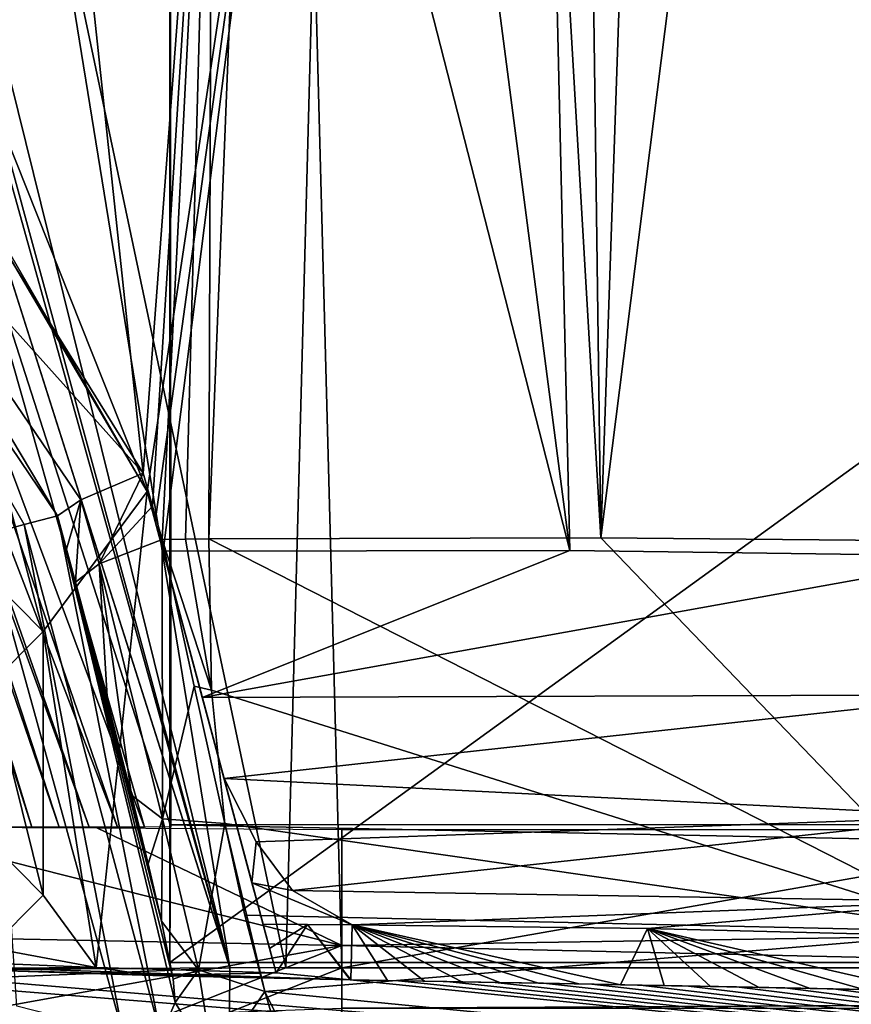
# Model space of a CAD drawing. Extents: x -65 to 446, y -88 to 1542.
# Tile 6 of 223: x -46 to -37, y -82 to -71. Entities that reach past the tile are written whole.
import ezdxf

# ---------------------------------------------------------------- set-up
doc = ezdxf.new("R2010")
doc.units = 0
doc.header["$LTSCALE"] = 74.25
for name, color, linetype in [('229', 7, 'CONTINUOUS'), ('233', 7, 'CONTINUOUS'), ('239', 7, 'CONTINUOUS'), ('240', 7, 'CONTINUOUS'), ('241', 7, 'CONTINUOUS'), ('248', 7, 'CONTINUOUS'), ('249', 7, 'CONTINUOUS'), ('262', 7, 'CONTINUOUS'), ('284', 7, 'CONTINUOUS'), ('301', 7, 'CONTINUOUS'), ('321', 7, 'CONTINUOUS'), ('328', 7, 'CONTINUOUS'), ('335', 7, 'CONTINUOUS'), ('365', 7, 'CONTINUOUS'), ('385', 7, 'CONTINUOUS'), ('397', 7, 'CONTINUOUS'), ('405', 7, 'CONTINUOUS'), ('434', 7, 'CONTINUOUS'), ('514', 7, 'CONTINUOUS'), ('536', 7, 'CONTINUOUS'), ('538', 7, 'CONTINUOUS'), ('540', 7, 'CONTINUOUS'), ('567', 7, 'CONTINUOUS'), ('571', 7, 'CONTINUOUS'), ('579', 7, 'CONTINUOUS'), ('627', 7, 'CONTINUOUS'), ('629', 7, 'CONTINUOUS'), ('663', 7, 'CONTINUOUS'), ('679', 7, 'CONTINUOUS'), ('680', 7, 'CONTINUOUS'), ('695', 7, 'CONTINUOUS'), ('710', 7, 'CONTINUOUS'), ('729', 7, 'CONTINUOUS'), ('752', 7, 'CONTINUOUS'), ('755', 7, 'CONTINUOUS'), ('756', 7, 'CONTINUOUS'), ('767', 7, 'CONTINUOUS'), ('778', 7, 'CONTINUOUS'), ('798', 7, 'CONTINUOUS'), ('808', 7, 'CONTINUOUS'), ('816', 7, 'CONTINUOUS'), ('819', 7, 'CONTINUOUS'), ('924', 7, 'CONTINUOUS'), ('926', 7, 'CONTINUOUS')]:
    doc.layers.add(name, color=color, linetype=linetype)

msp = doc.modelspace()

# ---------------------------------------------------------------- linework, layer by layer
at = {"layer": '229', "color": 7, "linetype": 'CONTINUOUS'}
msp.add_3dface([(-44.558, -82.699, 3.352), (-44.397, -82.323, -3.884), (-43.954, -83.046, -3.912), (-44.558, -82.699, 3.352)], dxfattribs=at)
at = {"layer": '233', "color": 7, "linetype": 'CONTINUOUS'}
for points in [[(-37.926, -27.896, -4.514), (-12.645, -72.017, -7.365), (-6.441, -26.912, -5.02), (-37.926, -27.896, -4.514)], [(-13.4, -72.017, -7.361), (-12.645, -72.017, -7.365), (-37.926, -27.896, -4.514), (-13.4, -72.017, -7.361)], [(-14.155, -72.017, -7.36), (-13.4, -72.017, -7.361), (-37.926, -27.896, -4.514), (-14.155, -72.017, -7.36)], [(-14.159, -75.063, -7.55), (-14.155, -72.017, -7.36), (-37.926, -27.896, -4.514), (-14.159, -75.063, -7.55)], [(-14.162, -78.108, -7.74), (-14.159, -75.063, -7.55), (-37.926, -27.896, -4.514), (-14.162, -78.108, -7.74)], [(-24.673, -77.648, -7.943), (-14.162, -78.108, -7.74), (-37.926, -27.896, -4.514), (-24.673, -77.648, -7.943)], [(-36.531, -52.507, -6.527), (-24.673, -77.648, -7.943), (-37.926, -27.896, -4.514), (-36.531, -52.507, -6.527)]]:
    msp.add_3dface(points, dxfattribs=at)
at = {"layer": '239', "color": 7, "linetype": 'CONTINUOUS'}
for points in [[(-40.209, -27.792, -6.481), (-37.857, -27.727, -6.506), (-39.55, -77.035, -10.408), (-40.209, -27.792, -6.481)], [(-37.857, -27.727, -6.506), (-36.425, -52.309, -8.513), (-39.55, -77.035, -10.408), (-37.857, -27.727, -6.506)], [(-40.209, -27.792, -6.481), (-39.55, -77.035, -10.408), (-42.206, -31.714, -6.584), (-40.209, -27.792, -6.481)], [(-39.55, -77.035, -10.408), (-44.014, -77.049, -9.504), (-42.206, -31.714, -6.584), (-39.55, -77.035, -10.408)], [(-42.206, -31.714, -6.584), (-44.014, -77.049, -9.504), (-43.975, -65.887, -8.735), (-42.206, -31.714, -6.584)], [(-36.425, -52.309, -8.513), (-34.997, -77.079, -10.492), (-39.55, -77.035, -10.408), (-36.425, -52.309, -8.513)], [(-43.975, -65.887, -8.735), (-44.762, -76.3, -9.215), (-45.62, -68.21, -8.37), (-43.975, -65.887, -8.735)], [(-44.653, -76.677, -9.277), (-44.762, -76.3, -9.215), (-43.975, -65.887, -8.735), (-44.653, -76.677, -9.277)], [(-44.544, -77.055, -9.338), (-44.653, -76.677, -9.277), (-43.975, -65.887, -8.735), (-44.544, -77.055, -9.338)], [(-44.279, -77.052, -9.422), (-44.544, -77.055, -9.338), (-43.975, -65.887, -8.735), (-44.279, -77.052, -9.422)], [(-44.014, -77.049, -9.504), (-44.279, -77.052, -9.422), (-43.975, -65.887, -8.735), (-44.014, -77.049, -9.504)], [(-44.762, -76.3, -9.215), (-48.017, -71.057, -7.544), (-45.62, -68.21, -8.37), (-44.762, -76.3, -9.215)]]:
    msp.add_3dface(points, dxfattribs=at)
at = {"layer": '240', "color": 7, "linetype": 'CONTINUOUS'}
for points in [[(-39.905, -77.182, -8.356), (-44.533, -77.188, -7.235), (-44.088, -78.851, -7.128), (-39.905, -77.182, -8.356)], [(-35.143, -77.245, -8.504), (-39.905, -77.182, -8.356), (-44.088, -78.851, -7.128), (-35.143, -77.245, -8.504)], [(-35.143, -77.245, -8.504), (-44.088, -78.851, -7.128), (-35.152, -78.822, -8.319), (-35.143, -77.245, -8.504)], [(-44.088, -78.851, -7.128), (-43.84, -79.775, -6.689), (-35.152, -78.822, -8.319), (-44.088, -78.851, -7.128)], [(-35.152, -78.822, -8.319), (-43.84, -79.775, -6.689), (-35.257, -80.206, -7.536), (-35.152, -78.822, -8.319)], [(-35.257, -80.206, -7.536), (-43.84, -79.775, -6.689), (-43.475, -80.496, -6.106), (-35.257, -80.206, -7.536)], [(-43.059, -81.048, -5.349), (-35.257, -80.206, -7.536), (-43.475, -80.496, -6.106), (-43.059, -81.048, -5.349)], [(-35.407, -81.173, -6.277), (-35.257, -80.206, -7.536), (-43.059, -81.048, -5.349), (-35.407, -81.173, -6.277)], [(-42.381, -81.44, -3.978), (-35.407, -81.173, -6.277), (-43.059, -81.048, -5.349), (-42.381, -81.44, -3.978)], [(-35.407, -81.173, -6.277), (-42.381, -81.44, -3.978), (-39.019, -81.482, -4.668), (-35.407, -81.173, -6.277)], [(-35.547, -81.569, -4.738), (-35.407, -81.173, -6.277), (-39.019, -81.482, -4.668), (-35.547, -81.569, -4.738)]]:
    msp.add_3dface(points, dxfattribs=at)
at = {"layer": '241', "color": 7, "linetype": 'CONTINUOUS'}
msp.add_3dface([(-46.5, -81.7, 9.8), (-45.9, -81.1, 9.8), (-46.5, -80.5, 9.8), (-46.5, -81.7, 9.8)], dxfattribs=at)
at = {"layer": '248', "color": 7, "linetype": 'CONTINUOUS'}
for points in [[(-44.894, -79.964, -7.614), (-44.541, -80.233, -8.349), (-44.702, -80.746, -7.115), (-44.894, -79.964, -7.614)], [(-44.541, -80.233, -8.349), (-44.552, -81.398, -6.446), (-44.702, -80.746, -7.115), (-44.541, -80.233, -8.349)], [(-44.552, -81.398, -6.446), (-44.541, -80.233, -8.349), (-44.131, -81.953, -6.948), (-44.552, -81.398, -6.446)], [(-44.541, -80.233, -8.349), (-43.83, -80.286, -8.826), (-44.131, -81.953, -6.948), (-44.541, -80.233, -8.349)], [(-43.83, -80.286, -8.826), (-43.374, -82.199, -7.269), (-44.131, -81.953, -6.948), (-43.83, -80.286, -8.826)], [(-43.374, -82.199, -7.269), (-43.83, -80.286, -8.826), (-43.604, -81.329, -8.151), (-43.374, -82.199, -7.269)]]:
    msp.add_3dface(points, dxfattribs=at)
at = {"layer": '249', "color": 7, "linetype": 'CONTINUOUS'}
for points in [[(-45.9, -78.1, 6.8), (-46.5, -77.5, 6.8), (-45.9, -78.1, 9.8), (-45.9, -78.1, 6.8)], [(-45.9, -78.1, 9.8), (-46.5, -77.5, 6.8), (-46.5, -77.5, 9.8), (-45.9, -78.1, 9.8)]]:
    msp.add_3dface(points, dxfattribs=at)
at = {"layer": '262', "color": 7, "linetype": 'CONTINUOUS'}
msp.add_3dface([(-48.716, -72.38, 3.352), (-46.115, -76.886, 3.352), (-46.557, -77.004, 4.379), (-48.716, -72.38, 3.352)], dxfattribs=at)
at = {"layer": '284', "color": 7, "linetype": 'CONTINUOUS'}
msp.add_3dface([(-43.374, -82.199, -7.269), (-42.946, -83.067, -5.763), (-43.126, -83.047, -5.762), (-43.374, -82.199, -7.269)], dxfattribs=at)
at = {"layer": '301', "color": 7, "linetype": 'CONTINUOUS'}
for points in [[(-44.544, -77.055, -9.338), (-44.279, -77.052, -9.422), (-43.984, -78.768, -9.372), (-44.544, -77.055, -9.338)], [(-44.544, -77.055, -9.338), (-43.984, -78.768, -9.372), (-44.181, -78.724, -9.322), (-44.544, -77.055, -9.338)], [(-44.279, -77.052, -9.422), (-44.014, -77.049, -9.504), (-43.984, -78.768, -9.372), (-44.279, -77.052, -9.422)], [(-43.984, -78.768, -9.372), (-43.83, -80.286, -8.826), (-44.181, -78.724, -9.322), (-43.984, -78.768, -9.372)]]:
    msp.add_3dface(points, dxfattribs=at)
at = {"layer": '321', "color": 7, "linetype": 'CONTINUOUS'}
for points in [[(-35.238, -81.518, -9.048), (-44.014, -77.049, -9.504), (-39.55, -77.035, -10.408), (-35.238, -81.518, -9.048)], [(-44.014, -77.049, -9.504), (-35.238, -81.518, -9.048), (-43.984, -78.768, -9.372), (-44.014, -77.049, -9.504)], [(-34.997, -77.079, -10.492), (-35.238, -81.518, -9.048), (-39.55, -77.035, -10.408), (-34.997, -77.079, -10.492)], [(-43.984, -78.768, -9.372), (-35.238, -81.518, -9.048), (-43.83, -80.286, -8.826), (-43.984, -78.768, -9.372)], [(-43.83, -80.286, -8.826), (-35.238, -81.518, -9.048), (-43.604, -81.329, -8.151), (-43.83, -80.286, -8.826)], [(-35.238, -81.518, -9.048), (-43.374, -82.199, -7.269), (-43.604, -81.329, -8.151), (-35.238, -81.518, -9.048)], [(-35.238, -81.518, -9.048), (-35.419, -82.971, -7.153), (-43.374, -82.199, -7.269), (-35.238, -81.518, -9.048)], [(-35.419, -82.971, -7.153), (-42.946, -83.067, -5.763), (-43.374, -82.199, -7.269), (-35.419, -82.971, -7.153)]]:
    msp.add_3dface(points, dxfattribs=at)
at = {"layer": '328', "color": 7, "linetype": 'CONTINUOUS'}
for points in [[(-42.404, -82.065, 9.913), (-41.854, -82.075, 9.863), (-42.404, -82.065, 7.961), (-42.404, -82.065, 9.913)], [(-41.854, -82.075, 9.863), (-42.399, -82.065, 7.961), (-42.404, -82.065, 7.961), (-41.854, -82.075, 9.863)], [(-41.854, -82.075, 9.863), (-42.395, -82.065, 7.96), (-42.399, -82.065, 7.961), (-41.854, -82.075, 9.863)], [(-42.395, -82.065, 7.96), (-41.854, -82.075, 9.863), (-41.978, -82.072, 7.922), (-42.395, -82.065, 7.96)], [(-41.854, -82.075, 9.863), (-41.558, -82.08, 7.883), (-41.978, -82.072, 7.922), (-41.854, -82.075, 9.863)], [(-41.854, -82.075, 9.863), (-41.303, -82.084, 9.812), (-41.558, -82.08, 7.883), (-41.854, -82.075, 9.863)], [(-41.303, -82.084, 9.812), (-41.134, -82.087, 7.843), (-41.558, -82.08, 7.883), (-41.303, -82.084, 9.812)], [(-41.303, -82.084, 9.812), (-40.753, -82.094, 9.76), (-41.134, -82.087, 7.843), (-41.303, -82.084, 9.812)], [(-40.753, -82.094, 9.76), (-40.702, -82.095, 7.801), (-41.134, -82.087, 7.843), (-40.753, -82.094, 9.76)], [(-40.753, -82.094, 9.76), (-40.203, -82.104, 9.706), (-40.702, -82.095, 7.801), (-40.753, -82.094, 9.76)], [(-40.203, -82.104, 9.706), (-40.259, -82.103, 7.758), (-40.702, -82.095, 7.801), (-40.203, -82.104, 9.706)], [(-40.203, -82.104, 9.706), (-39.653, -82.115, 9.652), (-40.259, -82.103, 7.758), (-40.203, -82.104, 9.706)], [(-39.653, -82.115, 9.652), (-39.801, -82.112, 7.712), (-40.259, -82.103, 7.758), (-39.653, -82.115, 9.652)], [(-39.653, -82.115, 9.652), (-39.104, -82.125, 9.596), (-39.801, -82.112, 7.712), (-39.653, -82.115, 9.652)], [(-39.104, -82.125, 9.596), (-39.325, -82.121, 7.663), (-39.801, -82.112, 7.712), (-39.104, -82.125, 9.596)], [(-39.104, -82.125, 9.596), (-38.554, -82.136, 9.539), (-39.325, -82.121, 7.663), (-39.104, -82.125, 9.596)], [(-38.554, -82.136, 9.539), (-38.828, -82.13, 7.611), (-39.325, -82.121, 7.663), (-38.554, -82.136, 9.539)], [(-38.554, -82.136, 9.539), (-38.005, -82.146, 9.482), (-38.828, -82.13, 7.611), (-38.554, -82.136, 9.539)], [(-38.005, -82.146, 9.482), (-38.302, -82.14, 7.555), (-38.828, -82.13, 7.611), (-38.005, -82.146, 9.482)], [(-38.005, -82.146, 9.482), (-37.456, -82.157, 9.423), (-38.302, -82.14, 7.555), (-38.005, -82.146, 9.482)], [(-37.456, -82.157, 9.423), (-37.75, -82.151, 7.494), (-38.302, -82.14, 7.555), (-37.456, -82.157, 9.423)], [(-37.456, -82.157, 9.423), (-36.907, -82.168, 9.362), (-37.75, -82.151, 7.494), (-37.456, -82.157, 9.423)], [(-36.907, -82.168, 9.362), (-36.358, -82.18, 9.301), (-37.75, -82.151, 7.494), (-36.907, -82.168, 9.362)], [(-36.358, -82.18, 9.301), (-37.167, -82.163, 7.429), (-37.75, -82.151, 7.494), (-36.358, -82.18, 9.301)], [(-36.358, -82.18, 9.301), (-35.81, -82.191, 9.239), (-37.167, -82.163, 7.429), (-36.358, -82.18, 9.301)], [(-35.81, -82.191, 9.239), (-36.558, -82.175, 7.359), (-37.167, -82.163, 7.429), (-35.81, -82.191, 9.239)]]:
    msp.add_3dface(points, dxfattribs=at)
at = {"layer": '335', "color": 7, "linetype": 'CONTINUOUS'}
msp.add_3dface([(-45.9, -78.1, 9.8), (-46.5, -77.5, 9.8), (-46.5, -78.7, 9.8), (-45.9, -78.1, 9.8)], dxfattribs=at)
at = {"layer": '365', "color": 7, "linetype": 'CONTINUOUS'}
for points in [[(-49.454, -81.83, 10.454), (-42.404, -82.065, 9.913), (-46.9, -81.942, 8.336), (-49.454, -81.83, 10.454)], [(-42.404, -82.065, 9.913), (-44.652, -82.015, 8.158), (-46.9, -81.942, 8.336), (-42.404, -82.065, 9.913)], [(-42.404, -82.065, 9.913), (-42.404, -82.065, 7.961), (-44.652, -82.015, 8.158), (-42.404, -82.065, 9.913)]]:
    msp.add_3dface(points, dxfattribs=at)
at = {"layer": '385', "color": 7, "linetype": 'CONTINUOUS'}
for points in [[(-44.715, -76.51, 6.8), (-47.692, -71.354, 6.8), (-45.9, -78.1, 6.8), (-44.715, -76.51, 6.8)], [(-45.9, -78.1, 6.8), (-47.692, -71.354, 6.8), (-46.5, -77.5, 6.8), (-45.9, -78.1, 6.8)], [(-45.294, -81.923, 6.8), (-44.715, -76.51, 6.8), (-45.9, -78.1, 6.8), (-45.294, -81.923, 6.8)], [(-43.248, -81.984, 6.8), (-44.715, -76.51, 6.8), (-45.294, -81.923, 6.8), (-43.248, -81.984, 6.8)], [(-45.9, -81.1, 6.8), (-45.9, -78.1, 6.8), (-46.5, -78.7, 6.8), (-45.9, -81.1, 6.8)], [(-45.9, -81.1, 6.8), (-45.294, -81.923, 6.8), (-45.9, -78.1, 6.8), (-45.9, -81.1, 6.8)], [(-46.5, -80.5, 6.8), (-45.9, -81.1, 6.8), (-46.5, -78.7, 6.8), (-46.5, -80.5, 6.8)], [(-45.294, -81.923, 6.8), (-45.9, -81.1, 6.8), (-46.5, -81.7, 6.8), (-45.294, -81.923, 6.8)], [(-47.34, -81.842, 6.8), (-45.294, -81.923, 6.8), (-46.5, -81.7, 6.8), (-47.34, -81.842, 6.8)]]:
    msp.add_3dface(points, dxfattribs=at)
at = {"layer": '397', "color": 7, "linetype": 'CONTINUOUS'}
for points in [[(-43.396, -81.433, -3.649), (-43.322, -81.708, 1.576), (-42.891, -81.436, -3.82), (-43.396, -81.433, -3.649)], [(-43.322, -81.708, 1.576), (-43.248, -81.984, 6.8), (-42.891, -81.436, -3.82), (-43.322, -81.708, 1.576)], [(-42.891, -81.436, -3.82), (-43.248, -81.984, 6.8), (-42.404, -82.065, 7.961), (-42.891, -81.436, -3.82)], [(-42.381, -81.44, -3.978), (-42.891, -81.436, -3.82), (-42.395, -82.065, 7.96), (-42.381, -81.44, -3.978)], [(-42.395, -82.065, 7.96), (-42.891, -81.436, -3.82), (-42.399, -82.065, 7.961), (-42.395, -82.065, 7.96)], [(-42.399, -82.065, 7.961), (-42.891, -81.436, -3.82), (-42.404, -82.065, 7.961), (-42.399, -82.065, 7.961)], [(-45.294, -81.923, 6.8), (-47.34, -81.842, 6.8), (-46.9, -81.938, 8.274), (-45.294, -81.923, 6.8)], [(-44.652, -82.015, 8.158), (-45.294, -81.923, 6.8), (-46.9, -81.942, 8.336), (-44.652, -82.015, 8.158)], [(-46.9, -81.942, 8.336), (-45.294, -81.923, 6.8), (-46.9, -81.938, 8.274), (-46.9, -81.942, 8.336)], [(-43.248, -81.984, 6.8), (-45.294, -81.923, 6.8), (-44.652, -82.015, 8.158), (-43.248, -81.984, 6.8)], [(-42.404, -82.065, 7.961), (-43.248, -81.984, 6.8), (-44.652, -82.015, 8.158), (-42.404, -82.065, 7.961)]]:
    msp.add_3dface(points, dxfattribs=at)
at = {"layer": '405', "color": 7, "linetype": 'CONTINUOUS'}
for points in [[(-46.557, -77.004, 4.379), (-46.115, -76.886, 3.352), (-44.99, -82.673, 4.333), (-46.557, -77.004, 4.379)], [(-46.115, -76.886, 3.352), (-44.558, -82.699, 3.352), (-44.99, -82.673, 4.333), (-46.115, -76.886, 3.352)], [(-46.199, -82.364, 4.8), (-46.557, -77.004, 4.379), (-44.99, -82.673, 4.333), (-46.199, -82.364, 4.8)]]:
    msp.add_3dface(points, dxfattribs=at)
at = {"layer": '434', "color": 7, "linetype": 'CONTINUOUS'}
for points in [[(-44.419, -82.056, -5.239), (-44.552, -81.398, -6.446), (-44.131, -81.953, -6.948), (-44.419, -82.056, -5.239)], [(-44.397, -82.323, -3.884), (-44.419, -82.056, -5.239), (-44.131, -81.953, -6.948), (-44.397, -82.323, -3.884)], [(-43.954, -83.046, -3.912), (-44.397, -82.323, -3.884), (-44.131, -81.953, -6.948), (-43.954, -83.046, -3.912)], [(-43.374, -82.199, -7.269), (-43.954, -83.046, -3.912), (-44.131, -81.953, -6.948), (-43.374, -82.199, -7.269)], [(-43.374, -82.199, -7.269), (-43.126, -83.047, -5.762), (-43.954, -83.046, -3.912), (-43.374, -82.199, -7.269)]]:
    msp.add_3dface(points, dxfattribs=at)
at = {"layer": '514', "color": 7, "linetype": 'CONTINUOUS'}
for points in [[(-45.261, -77.331, -8.825), (-44.544, -77.055, -9.338), (-44.541, -80.233, -8.349), (-45.261, -77.331, -8.825)], [(-44.544, -77.055, -9.338), (-44.181, -78.724, -9.322), (-44.541, -80.233, -8.349), (-44.544, -77.055, -9.338)], [(-45.531, -77.54, -7.967), (-45.261, -77.331, -8.825), (-45.166, -78.902, -7.957), (-45.531, -77.54, -7.967)], [(-45.166, -78.902, -7.957), (-45.261, -77.331, -8.825), (-44.894, -79.964, -7.614), (-45.166, -78.902, -7.957)], [(-44.894, -79.964, -7.614), (-45.261, -77.331, -8.825), (-44.541, -80.233, -8.349), (-44.894, -79.964, -7.614)], [(-44.181, -78.724, -9.322), (-43.83, -80.286, -8.826), (-44.541, -80.233, -8.349), (-44.181, -78.724, -9.322)]]:
    msp.add_3dface(points, dxfattribs=at)
at = {"layer": '536', "color": 7, "linetype": 'CONTINUOUS'}
for points in [[(-42.381, -81.44, -3.978), (-42.395, -82.065, 7.96), (-41.978, -82.072, 7.922), (-42.381, -81.44, -3.978)], [(-39.019, -81.482, -4.668), (-42.381, -81.44, -3.978), (-39.325, -82.121, 7.663), (-39.019, -81.482, -4.668)], [(-39.325, -82.121, 7.663), (-42.381, -81.44, -3.978), (-39.801, -82.112, 7.712), (-39.325, -82.121, 7.663)], [(-39.801, -82.112, 7.712), (-42.381, -81.44, -3.978), (-40.259, -82.103, 7.758), (-39.801, -82.112, 7.712)], [(-40.259, -82.103, 7.758), (-42.381, -81.44, -3.978), (-40.702, -82.095, 7.801), (-40.259, -82.103, 7.758)], [(-40.702, -82.095, 7.801), (-42.381, -81.44, -3.978), (-41.134, -82.087, 7.843), (-40.702, -82.095, 7.801)], [(-41.134, -82.087, 7.843), (-42.381, -81.44, -3.978), (-41.558, -82.08, 7.883), (-41.134, -82.087, 7.843)], [(-41.558, -82.08, 7.883), (-42.381, -81.44, -3.978), (-41.978, -82.072, 7.922), (-41.558, -82.08, 7.883)], [(-38.828, -82.13, 7.611), (-39.019, -81.482, -4.668), (-39.325, -82.121, 7.663), (-38.828, -82.13, 7.611)], [(-35.547, -81.569, -4.738), (-39.019, -81.482, -4.668), (-35.936, -82.188, 7.286), (-35.547, -81.569, -4.738)], [(-35.936, -82.188, 7.286), (-39.019, -81.482, -4.668), (-36.558, -82.175, 7.359), (-35.936, -82.188, 7.286)], [(-36.558, -82.175, 7.359), (-39.019, -81.482, -4.668), (-37.167, -82.163, 7.429), (-36.558, -82.175, 7.359)], [(-37.167, -82.163, 7.429), (-39.019, -81.482, -4.668), (-37.75, -82.151, 7.494), (-37.167, -82.163, 7.429)], [(-37.75, -82.151, 7.494), (-39.019, -81.482, -4.668), (-38.302, -82.14, 7.555), (-37.75, -82.151, 7.494)], [(-38.302, -82.14, 7.555), (-39.019, -81.482, -4.668), (-38.828, -82.13, 7.611), (-38.302, -82.14, 7.555)]]:
    msp.add_3dface(points, dxfattribs=at)
at = {"layer": '538', "color": 7, "linetype": 'CONTINUOUS'}
for points in [[(-44.624, -76.849, -7.18), (-44.715, -76.51, -7.124), (-44.088, -78.851, -7.128), (-44.624, -76.849, -7.18)], [(-44.715, -76.51, -7.124), (-44.715, -76.51, 6.8), (-43.84, -79.775, -6.689), (-44.715, -76.51, -7.124)], [(-44.088, -78.851, -7.128), (-44.715, -76.51, -7.124), (-43.84, -79.775, -6.689), (-44.088, -78.851, -7.128)], [(-44.715, -76.51, 6.8), (-43.248, -81.984, 6.8), (-43.322, -81.708, 1.576), (-44.715, -76.51, 6.8)], [(-44.715, -76.51, 6.8), (-43.322, -81.708, 1.576), (-43.396, -81.433, -3.649), (-44.715, -76.51, 6.8)], [(-44.715, -76.51, 6.8), (-43.396, -81.433, -3.649), (-43.522, -80.962, -5.375), (-44.715, -76.51, 6.8)], [(-43.84, -79.775, -6.689), (-44.715, -76.51, 6.8), (-43.522, -80.962, -5.375), (-43.84, -79.775, -6.689)], [(-44.533, -77.188, -7.235), (-44.624, -76.849, -7.18), (-44.088, -78.851, -7.128), (-44.533, -77.188, -7.235)]]:
    msp.add_3dface(points, dxfattribs=at)
at = {"layer": '540', "color": 7, "linetype": 'CONTINUOUS'}
for points in [[(-46.115, -76.886, 3.352), (-45.737, -76.784, -7.847), (-44.558, -82.699, 3.352), (-46.115, -76.886, 3.352)], [(-44.894, -79.964, -7.614), (-45.737, -76.784, -7.847), (-45.634, -77.164, -7.908), (-44.894, -79.964, -7.614)], [(-45.737, -76.784, -7.847), (-44.894, -79.964, -7.614), (-44.702, -80.746, -7.115), (-45.737, -76.784, -7.847)], [(-44.558, -82.699, 3.352), (-45.737, -76.784, -7.847), (-44.397, -82.323, -3.884), (-44.558, -82.699, 3.352)], [(-44.397, -82.323, -3.884), (-45.737, -76.784, -7.847), (-44.419, -82.056, -5.239), (-44.397, -82.323, -3.884)], [(-44.419, -82.056, -5.239), (-45.737, -76.784, -7.847), (-44.552, -81.398, -6.446), (-44.419, -82.056, -5.239)], [(-44.552, -81.398, -6.446), (-45.737, -76.784, -7.847), (-44.702, -80.746, -7.115), (-44.552, -81.398, -6.446)], [(-45.531, -77.54, -7.967), (-45.166, -78.902, -7.957), (-45.634, -77.164, -7.908), (-45.531, -77.54, -7.967)], [(-45.166, -78.902, -7.957), (-44.894, -79.964, -7.614), (-45.634, -77.164, -7.908), (-45.166, -78.902, -7.957)]]:
    msp.add_3dface(points, dxfattribs=at)
at = {"layer": '567', "color": 7, "linetype": 'CONTINUOUS'}
for points in [[(-44.715, -76.51, -7.124), (-47.824, -71.225, -5.407), (-44.715, -76.51, 6.8), (-44.715, -76.51, -7.124)], [(-47.824, -71.225, -5.407), (-47.692, -71.354, 6.8), (-44.715, -76.51, 6.8), (-47.824, -71.225, -5.407)]]:
    msp.add_3dface(points, dxfattribs=at)
at = {"layer": '571', "color": 7, "linetype": 'CONTINUOUS'}
for points in [[(-48.54, -72.087, -6.181), (-45.737, -76.784, -7.847), (-48.716, -72.38, 3.352), (-48.54, -72.087, -6.181)], [(-48.716, -72.38, 3.352), (-45.737, -76.784, -7.847), (-46.115, -76.886, 3.352), (-48.716, -72.38, 3.352)]]:
    msp.add_3dface(points, dxfattribs=at)
at = {"layer": '579', "color": 7, "linetype": 'CONTINUOUS'}
for points in [[(-41, -30.1, -4.588), (-35.143, -77.245, -8.504), (-39.729, -27.944, -4.509), (-41, -30.1, -4.588)], [(-35.143, -77.245, -8.504), (-36.531, -52.507, -6.527), (-39.729, -27.944, -4.509), (-35.143, -77.245, -8.504)], [(-41, -30.1, -4.588), (-45.449, -34.6, -3.995), (-39.905, -77.182, -8.356), (-41, -30.1, -4.588)], [(-35.143, -77.245, -8.504), (-41, -30.1, -4.588), (-39.905, -77.182, -8.356), (-35.143, -77.245, -8.504)], [(-39.905, -77.182, -8.356), (-45.449, -34.6, -3.995), (-43, -65.1, -6.865), (-39.905, -77.182, -8.356)], [(-47.466, -69.6, -5.492), (-44.715, -76.51, -7.124), (-43, -65.1, -6.865), (-47.466, -69.6, -5.492)], [(-44.715, -76.51, -7.124), (-44.624, -76.849, -7.18), (-43, -65.1, -6.865), (-44.715, -76.51, -7.124)], [(-44.624, -76.849, -7.18), (-44.533, -77.188, -7.235), (-43, -65.1, -6.865), (-44.624, -76.849, -7.18)], [(-44.533, -77.188, -7.235), (-39.905, -77.182, -8.356), (-43, -65.1, -6.865), (-44.533, -77.188, -7.235)], [(-47.824, -71.225, -5.407), (-44.715, -76.51, -7.124), (-47.466, -69.6, -5.492), (-47.824, -71.225, -5.407)]]:
    msp.add_3dface(points, dxfattribs=at)
at = {"layer": '627', "color": 7, "linetype": 'CONTINUOUS'}
for points in [[(-43.84, -79.775, -6.689), (-43.522, -80.962, -5.375), (-43.475, -80.496, -6.106), (-43.84, -79.775, -6.689)], [(-43.522, -80.962, -5.375), (-43.059, -81.048, -5.349), (-43.475, -80.496, -6.106), (-43.522, -80.962, -5.375)], [(-43.396, -81.433, -3.649), (-42.381, -81.44, -3.978), (-43.522, -80.962, -5.375), (-43.396, -81.433, -3.649)], [(-43.522, -80.962, -5.375), (-42.381, -81.44, -3.978), (-43.059, -81.048, -5.349), (-43.522, -80.962, -5.375)], [(-43.396, -81.433, -3.649), (-42.891, -81.436, -3.82), (-42.381, -81.44, -3.978), (-43.396, -81.433, -3.649)]]:
    msp.add_3dface(points, dxfattribs=at)
at = {"layer": '629', "color": 7, "linetype": 'CONTINUOUS'}
for points in [[(-56.495, -81.364, 10.81), (-57.162, -83.134, 10.834), (-21.769, -84.161, 7.255), (-56.495, -81.364, 10.81)], [(-49.454, -81.83, 10.454), (-56.495, -81.364, 10.81), (-21.769, -84.161, 7.255), (-49.454, -81.83, 10.454)], [(-42.404, -82.065, 9.913), (-49.454, -81.83, 10.454), (-21.769, -84.161, 7.255), (-42.404, -82.065, 9.913)], [(-41.854, -82.075, 9.863), (-42.404, -82.065, 9.913), (-21.769, -84.161, 7.255), (-41.854, -82.075, 9.863)], [(-41.303, -82.084, 9.812), (-41.854, -82.075, 9.863), (-21.769, -84.161, 7.255), (-41.303, -82.084, 9.812)], [(-40.753, -82.094, 9.76), (-41.303, -82.084, 9.812), (-21.769, -84.161, 7.255), (-40.753, -82.094, 9.76)], [(-40.203, -82.104, 9.706), (-40.753, -82.094, 9.76), (-21.769, -84.161, 7.255), (-40.203, -82.104, 9.706)], [(-39.653, -82.115, 9.652), (-40.203, -82.104, 9.706), (-21.769, -84.161, 7.255), (-39.653, -82.115, 9.652)], [(-39.104, -82.125, 9.596), (-39.653, -82.115, 9.652), (-21.769, -84.161, 7.255), (-39.104, -82.125, 9.596)], [(-38.554, -82.136, 9.539), (-39.104, -82.125, 9.596), (-21.769, -84.161, 7.255), (-38.554, -82.136, 9.539)], [(-38.005, -82.146, 9.482), (-38.554, -82.136, 9.539), (-21.769, -84.161, 7.255), (-38.005, -82.146, 9.482)], [(-37.456, -82.157, 9.423), (-38.005, -82.146, 9.482), (-21.769, -84.161, 7.255), (-37.456, -82.157, 9.423)], [(-36.907, -82.168, 9.362), (-37.456, -82.157, 9.423), (-21.769, -84.161, 7.255), (-36.907, -82.168, 9.362)], [(-36.358, -82.18, 9.301), (-36.907, -82.168, 9.362), (-21.769, -84.161, 7.255), (-36.358, -82.18, 9.301)]]:
    msp.add_3dface(points, dxfattribs=at)
at = {"layer": '663', "color": 7, "linetype": 'CONTINUOUS'}
for points in [[(-44.762, -76.3, -9.215), (-45.261, -77.331, -8.825), (-45.469, -76.603, -8.698), (-44.762, -76.3, -9.215)], [(-44.762, -76.3, -9.215), (-44.653, -76.677, -9.277), (-45.261, -77.331, -8.825), (-44.762, -76.3, -9.215)], [(-45.737, -76.784, -7.847), (-45.469, -76.603, -8.698), (-45.634, -77.164, -7.908), (-45.737, -76.784, -7.847)], [(-45.469, -76.603, -8.698), (-45.531, -77.54, -7.967), (-45.634, -77.164, -7.908), (-45.469, -76.603, -8.698)], [(-45.261, -77.331, -8.825), (-45.531, -77.54, -7.967), (-45.469, -76.603, -8.698), (-45.261, -77.331, -8.825)], [(-44.653, -76.677, -9.277), (-44.544, -77.055, -9.338), (-45.261, -77.331, -8.825), (-44.653, -76.677, -9.277)]]:
    msp.add_3dface(points, dxfattribs=at)
at = {"layer": '679', "color": 7, "linetype": 'CONTINUOUS'}
for points in [[(-45.9, -81.1, 6.8), (-46.5, -80.5, 6.8), (-45.9, -81.1, 9.8), (-45.9, -81.1, 6.8)], [(-45.9, -81.1, 9.8), (-46.5, -80.5, 6.8), (-46.5, -80.5, 9.8), (-45.9, -81.1, 9.8)]]:
    msp.add_3dface(points, dxfattribs=at)
at = {"layer": '680', "color": 7, "linetype": 'CONTINUOUS'}
for points in [[(-46.5, -81.7, 6.8), (-45.9, -81.1, 6.8), (-46.5, -81.7, 9.8), (-46.5, -81.7, 6.8)], [(-46.5, -81.7, 9.8), (-45.9, -81.1, 6.8), (-45.9, -81.1, 9.8), (-46.5, -81.7, 9.8)]]:
    msp.add_3dface(points, dxfattribs=at)
at = {"layer": '695', "color": 7, "linetype": 'CONTINUOUS'}
for points in [[(-48.017, -71.057, -7.544), (-44.762, -76.3, -9.215), (-48.54, -72.087, -6.181), (-48.017, -71.057, -7.544)], [(-44.762, -76.3, -9.215), (-45.469, -76.603, -8.698), (-48.54, -72.087, -6.181), (-44.762, -76.3, -9.215)], [(-45.469, -76.603, -8.698), (-45.737, -76.784, -7.847), (-48.54, -72.087, -6.181), (-45.469, -76.603, -8.698)]]:
    msp.add_3dface(points, dxfattribs=at)
at = {"layer": '710', "color": 7, "linetype": 'CONTINUOUS'}
for points in [[(-45.288, -80.337, 19.629), (-42.5, -81.676, 14.806), (-47.84, -80.324, 19.484), (-45.288, -80.337, 19.629)], [(-47.84, -80.324, 19.484), (-42.5, -81.676, 14.806), (-47.84, -81.567, 14.937), (-47.84, -80.324, 19.484)], [(-42.5, -80.354, 19.643), (-42.5, -81.676, 14.806), (-45.288, -80.337, 19.629), (-42.5, -80.354, 19.643)], [(-47.84, -81.567, 14.937), (-42.5, -81.676, 14.806), (-47.84, -82.639, 10.347), (-47.84, -81.567, 14.937)], [(-47.84, -82.639, 10.347), (-42.5, -81.676, 14.806), (-45.169, -82.738, 10.148), (-47.84, -82.639, 10.347)], [(-42.5, -81.676, 14.806), (-42.5, -82.805, 9.922), (-45.169, -82.738, 10.148), (-42.5, -81.676, 14.806)]]:
    msp.add_3dface(points, dxfattribs=at)
at = {"layer": '729', "color": 7, "linetype": 'CONTINUOUS'}
for points in [[(-48.643, -69.9, 18.528), (-45.051, -80.328, 19.634), (-48.771, -70.654, 18.594), (-48.643, -69.9, 18.528)], [(-44.744, -80.327, 19.638), (-45.051, -80.328, 19.634), (-48.643, -69.9, 18.528), (-44.744, -80.327, 19.638)], [(-47.054, -72.228, 18.788), (-44.744, -80.327, 19.638), (-48.643, -69.9, 18.528), (-47.054, -72.228, 18.788)], [(-45.051, -80.328, 19.634), (-45.375, -80.328, 19.627), (-48.771, -70.654, 18.594), (-45.051, -80.328, 19.634)], [(-48.771, -70.654, 18.594), (-45.375, -80.328, 19.627), (-48.662, -71.331, 18.671), (-48.771, -70.654, 18.594)], [(-45.375, -80.328, 19.627), (-45.716, -80.328, 19.616), (-48.662, -71.331, 18.671), (-45.375, -80.328, 19.627)], [(-48.662, -71.331, 18.671), (-45.716, -80.328, 19.616), (-48.54, -72.095, 18.76), (-48.662, -71.331, 18.671)], [(-45.716, -80.328, 19.616), (-46.027, -80.328, 19.604), (-48.54, -72.095, 18.76), (-45.716, -80.328, 19.616)], [(-48.54, -72.095, 18.76), (-46.027, -80.328, 19.604), (-48.402, -72.896, 18.853), (-48.54, -72.095, 18.76)], [(-44.445, -80.325, 19.639), (-44.744, -80.327, 19.638), (-47.054, -72.228, 18.788), (-44.445, -80.325, 19.639)], [(-46.027, -80.328, 19.604), (-46.348, -80.328, 19.588), (-48.402, -72.896, 18.853), (-46.027, -80.328, 19.604)]]:
    msp.add_3dface(points, dxfattribs=at)
at = {"layer": '752', "color": 7, "linetype": 'CONTINUOUS'}
for points in [[(43.3, -80.354, 19.642), (43.3, -83.619, 5.688), (-42.5, -81.676, 14.806), (43.3, -80.354, 19.642)], [(-42.5, -80.354, 19.643), (43.3, -80.354, 19.642), (-42.5, -81.676, 14.806), (-42.5, -80.354, 19.643)], [(-42.5, -81.676, 14.806), (43.3, -83.619, 5.688), (-42.5, -82.805, 9.922), (-42.5, -81.676, 14.806)]]:
    msp.add_3dface(points, dxfattribs=at)
at = {"layer": '755', "color": 7, "linetype": 'CONTINUOUS'}
for points in [[(-44.455, -25.534, -1.202), (33.33, -25.534, -1.202), (-44.455, -81.869, 4.719), (-44.455, -25.534, -1.202)], [(33.33, -25.534, -1.202), (33.33, -81.869, 4.719), (-44.455, -81.869, 4.719), (33.33, -25.534, -1.202)]]:
    msp.add_3dface(points, dxfattribs=at)
at = {"layer": '756', "color": 7, "linetype": 'CONTINUOUS'}
for points in [[(-42.5, -81.93, 22.824), (-43.772, -81.926, 22.824), (-43.776, -82.434, 22.677), (-42.5, -81.93, 22.824)], [(-42.5, -82.388, 22.713), (-42.5, -81.93, 22.824), (-43.776, -82.434, 22.677), (-42.5, -82.388, 22.713)], [(-42.5, -81.93, 22.824), (-43.135, -81.929, 22.824), (-43.772, -81.926, 22.824), (-42.5, -81.93, 22.824)]]:
    msp.add_3dface(points, dxfattribs=at)
at = {"layer": '767', "color": 7, "linetype": 'CONTINUOUS'}
for points in [[(-43.776, -82.434, 22.677), (-43.772, -81.926, 22.824), (-43.777, -82.434, 22.676), (-43.776, -82.434, 22.677)], [(-43.775, -81.927, 22.824), (-43.777, -82.434, 22.676), (-43.772, -81.926, 22.824), (-43.775, -81.927, 22.824)]]:
    msp.add_3dface(points, dxfattribs=at)
at = {"layer": '778', "color": 7, "linetype": 'CONTINUOUS'}
for points in [[(-48.109, -68.286, 21.39), (-43.772, -81.926, 22.824), (-47.647, -66.277, 21.179), (-48.109, -68.286, 21.39)], [(-47.647, -66.277, 21.179), (-43.772, -81.926, 22.824), (-45.883, -68.928, 21.458), (-47.647, -66.277, 21.179)], [(-43.772, -81.926, 22.824), (-43.135, -81.929, 22.824), (-45.883, -68.928, 21.458), (-43.772, -81.926, 22.824)], [(-43.135, -81.929, 22.824), (-42.819, -69.977, 21.568), (-45.883, -68.928, 21.458), (-43.135, -81.929, 22.824)], [(-43.135, -81.929, 22.824), (-42.5, -81.93, 22.824), (-42.819, -69.977, 21.568), (-43.135, -81.929, 22.824)], [(-42.819, -69.977, 21.568), (-42.5, -81.93, 22.824), (25.611, -69.977, 21.568), (-42.819, -69.977, 21.568)], [(-42.5, -81.93, 22.824), (50.657, -81.93, 22.824), (25.611, -69.977, 21.568), (-42.5, -81.93, 22.824)]]:
    msp.add_3dface(points, dxfattribs=at)
at = {"layer": '798', "color": 7, "linetype": 'CONTINUOUS'}
for points in [[(-47.054, -72.228, 18.788), (-50.258, -60.197, 17.524), (-44.455, -53.3, 16.799), (-47.054, -72.228, 18.788)], [(-44.445, -80.325, 19.639), (-47.054, -72.228, 18.788), (-44.455, -53.3, 16.799), (-44.445, -80.325, 19.639)]]:
    msp.add_3dface(points, dxfattribs=at)
at = {"layer": '808', "color": 7, "linetype": 'CONTINUOUS'}
for points in [[(-44.455, -81.869, 4.719), (33.33, -81.869, 4.719), (-44.45, -80.302, 19.637), (-44.455, -81.869, 4.719)], [(33.33, -81.869, 4.719), (33.33, -80.302, 19.637), (-44.45, -80.302, 19.637), (33.33, -81.869, 4.719)]]:
    msp.add_3dface(points, dxfattribs=at)
at = {"layer": '816', "color": 7, "linetype": 'CONTINUOUS'}
for points in [[(-58.216, -82.52, 20.21), (-43.775, -81.927, 22.824), (-51.125, -81.977, 22.185), (-58.216, -82.52, 20.21)], [(-43.775, -81.927, 22.824), (-58.216, -82.52, 20.21), (-43.777, -82.434, 22.676), (-43.775, -81.927, 22.824)]]:
    msp.add_3dface(points, dxfattribs=at)
at = {"layer": '819', "color": 7, "linetype": 'CONTINUOUS'}
for points in [[(50.657, -81.93, 22.824), (-42.5, -81.93, 22.824), (-42.5, -82.388, 22.713), (50.657, -81.93, 22.824)], [(50.657, -81.93, 22.824), (-42.5, -82.388, 22.713), (50.657, -82.388, 22.713), (50.657, -81.93, 22.824)]]:
    msp.add_3dface(points, dxfattribs=at)
at = {"layer": '924', "color": 7, "linetype": 'CONTINUOUS'}
msp.add_3dface([(-51.125, -81.977, 22.185), (-43.775, -81.927, 22.824), (-52.004, -51.743, 19.652), (-51.125, -81.977, 22.185)], dxfattribs=at)
at = {"layer": '926', "color": 7, "linetype": 'CONTINUOUS'}
for points in [[(-43.775, -81.927, 22.824), (-51.525, -54.129, 19.902), (-52.004, -51.743, 19.652), (-43.775, -81.927, 22.824)], [(-48.109, -68.286, 21.39), (-51.525, -54.129, 19.902), (-43.775, -81.927, 22.824), (-48.109, -68.286, 21.39)], [(-48.109, -68.286, 21.39), (-43.775, -81.927, 22.824), (-43.772, -81.926, 22.824), (-48.109, -68.286, 21.39)]]:
    msp.add_3dface(points, dxfattribs=at)

doc.saveas('drawing.dxf')
